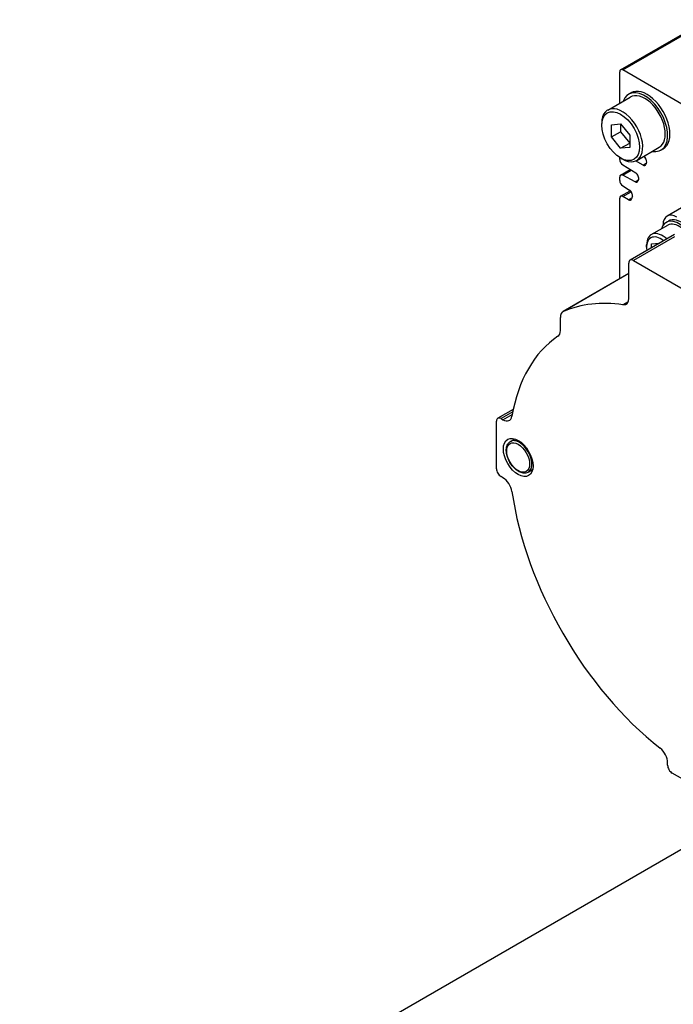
# Model space of a CAD drawing. Extents: x -14 to 1685, y -10 to 1188.
# Tile 14 of 20: x 1398 to 1448, y 975 to 1051. Entities that reach past the tile are written whole.
import ezdxf

# ---------------------------------------------------------------- set-up
doc = ezdxf.new("R2010")
doc.units = 0
doc.header["$LTSCALE"] = 25.4
doc.layers.get('0').update_dxf_attribs({"linetype": 'CONTINUOUS'})

msp = doc.modelspace()

# ---------------------------------------------------------------- linework, layer by layer
for p, q in [((1444.1268509, 1047.574177), (1450.8443653, 1051.4525358)), ((1444.3018509, 1047.5568419), (1450.7718779, 1051.2923138)), ((1444.0543635, 1044.9905773), (1444.0543635, 1047.413955)), ((1449.672696, 1044.4559831), (1444.3018509, 1047.5568419)), ((1444.7489071, 1045.6802474), (1444.9256838, 1045.7823094)), ((1443.1238179, 1044.4533265), (1444.8739071, 1045.463741)), ((1442.6578276, 1043.2804411), (1442.6578276, 1043.423328)), ((1443.4179674, 1043.3129787), (1444.1250742, 1043.3761349)), ((1444.1250742, 1043.3761349), (1444.1250742, 1042.778418)), ((1444.1250742, 1043.3761349), (1444.832181, 1042.4964821)), ((1443.4179674, 1042.3701697), (1443.4179674, 1043.3129787)), ((1443.4179674, 1042.3701697), (1444.1250742, 1042.778418)), ((1444.1250742, 1042.778418), (1444.832181, 1041.8987651)), ((1444.1250742, 1041.4905169), (1443.4179674, 1042.3701697)), ((1444.1250742, 1041.4905169), (1444.832181, 1041.8987651)), ((1444.832181, 1042.4964821), (1444.832181, 1041.5536731)), ((1444.832181, 1041.5536731), (1444.1250742, 1041.4905169)), ((1445.3738179, 1040.5562122), (1447.1239071, 1041.5666267)), ((1447.2489071, 1041.3501204), (1447.4256838, 1041.4521824)), ((1444.0543635, 1040.6272282), (1444.0543635, 1040.7818889)), ((1444.1250742, 1040.7390955), (1444.2488179, 1040.667652)), ((1445.8635628, 1040.1961669), (1445.2790931, 1040.510043)), ((1445.8635628, 1040.1961669), (1446.1401343, 1040.3558456)), ((1445.9290941, 1040.8768011), (1446.0278119, 1040.7539944)), ((1444.1268509, 1039.4190165), (1444.8694886, 1039.8477786)), ((1444.2932137, 1040.2037282), (1445.2991872, 1039.5823653)), ((1444.2932137, 1039.406494), (1444.9603422, 1039.7916608)), ((1444.0543635, 1038.994235), (1444.0543635, 1039.2587945)), ((1445.2497198, 1038.8928241), (1444.2932137, 1039.406494)), ((1445.2497198, 1038.8928241), (1445.5125972, 1039.0445965)), ((1444.1268509, 1037.7762181), (1444.869539, 1038.2050092)), ((1444.2932137, 1038.5707351), (1444.8058126, 1038.2541164)), ((1444.3018509, 1037.758883), (1444.9385284, 1038.1264689)), ((1451.2593148, 1038.2822493), (1447.7237809, 1036.2410079)), ((1444.0543635, 1031.3756603), (1444.0543635, 1037.6159961)), ((1444.7395373, 1037.5061846), (1444.3018509, 1037.758883)), ((1444.7395373, 1037.5061846), (1445.0035047, 1037.6585862)), ((1447.6505576, 1035.7554619), (1447.8273343, 1035.857524)), ((1446.5027654, 1034.8041086), (1447.7755576, 1035.5389556)), ((1447.4131207, 1035.528415), (1447.4131207, 1035.5543422)), ((1448.2970042, 1034.8048855), (1444.8650237, 1032.8234307)), ((1448.2970042, 1034.6357835), (1445.1150237, 1032.7986662)), ((1446.1403285, 1033.8396994), (1446.1403285, 1034.0029987)), ((1446.5292372, 1034.0865673), (1447.1486667, 1034.1418925)), ((1446.5292372, 1033.7842648), (1446.5292372, 1034.0865673)), ((1445.1150237, 1032.7986662), (1454.3074118, 1027.4914385)), ((1444.7614703, 1029.8702413), (1444.7614703, 1032.5945421)), ((1444.7614703, 1031.7839086), (1439.6652762, 1028.8416195)), ((1444.7614703, 1031.780932), (1439.7024427, 1028.8601011)), ((1444.7157912, 1029.6079081), (1444.3043902, 1029.3703857)), ((1439.4581694, 1027.371613), (1439.4581694, 1028.3838424)), ((1435.8086954, 1021.2669086), (1434.6119753, 1020.5759819)), ((1435.7694087, 1021.0751244), (1434.8619753, 1020.5512175)), ((1434.8619753, 1020.5512175), (1435.0108245, 1020.4652794)), ((1435.0108245, 1020.4652794), (1435.7327414, 1020.8820784)), ((1434.508422, 1016.6728588), (1434.508422, 1020.3470934)), ((1435.5886889, 1018.7822023), (1435.9333133, 1018.9811713)), ((1435.0108245, 1015.9745482), (1434.8619753, 1016.0604863)), ((1436.9636889, 1016.4006325), (1437.3083133, 1016.5996015)), ((1447.7666741, 993.7088924), (1447.7666741, 993.8807686)), ((1451.302208, 991.2594027), (1448.1202275, 993.09652)), ((1456.074565, 991.3611104), (1397.5620926, 957.5789187))]:
    msp.add_line(p, q)
for centre, major_axis, start_param, end_param in [((1444.3018509, 1047.2710681), (-0.175, 0.3031089), 5.4977871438, 7.0685834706), ((1445.9989071, 1043.5151839), (-1.25, 2.1650635), 2.6905658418, 6.734212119), ((1445.9989071, 1043.5151839), (-1.125, 1.9485572), 3.1415926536, 6.2831853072), ((1446.1756838, 1043.6172459), (-1.25, 2.1650635), 3.1415926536, 6.2831853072), ((1444.2488179, 1042.5047693), (-1.125, 1.9485572), 2.3561944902, 7.0685834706), ((1444.3018509, 1040.4843413), (0.175, -0.3031089), 3.926990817, 5.4628805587), ((1445.9040682, 1040.5779505), (0.175, -0.3031089), 0.3396248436, 1.8325957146), ((1465.2675669, 1018.7141002), (-15, 25.9807621), 0.3396248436, 0.3449657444), ((1445.29055, 1039.3017522), (0.175, -0.3031089), 0.4113764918, 2.3212879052), ((1445.8549256, 1040.4867533), (0.175, -0.3031089), 5.5326937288, 6.628152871), ((1444.3018509, 1039.1159076), (-0.175, 0.3031089), 5.5326937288, 7.0685834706), ((1444.3018509, 1038.8513481), (0.175, -0.3031089), 3.926990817, 5.4628805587), ((1445.2410826, 1039.1834105), (0.175, -0.3031089), 5.5326937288, 6.7009222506), ((1465.2675669, 1018.7141002), (15, -25.9807621), 3.5529691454, 3.559329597), ((1444.7971754, 1037.9735034), (0.175, -0.3031089), 0.4804269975, 2.3212879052), ((1444.3018509, 1037.4731092), (-0.175, 0.3031089), 5.4977871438, 7.0685834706), ((1444.7395373, 1037.7919584), (0.175, -0.3031089), 5.4977871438, 6.772684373), ((1465.2675669, 1018.7141002), (15, -25.9807621), 3.6220182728, 3.6310938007), ((1448.6505576, 1034.0234111), (-1, 1.7320508), 5.2301947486, 6.7885458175), ((1448.4737809, 1034.9419698), (-0.75, 1.2990381), 5.4977871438, 7.0685834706), ((1448.8273343, 1034.1254732), (-1, 1.7320508), 5.2301947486, 6.2831853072), ((1448.6505576, 1034.0234111), (-0.875, 1.5155445), 5.3136531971, 6.2831853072), ((1447.236344, 1033.2069145), (-0.775, 1.3423394), 5.2955671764, 7.2708034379), ((1447.3777654, 1033.2885642), (-0.875, 1.5155445), 5.2218935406, 7.0685834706), ((1445.1150237, 1032.3904179), (-0.25, 0.4330127), 5.4977871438, 7.0685834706), ((1444.0543635, 1030.2784896), (0.5, -0.8660254), 5.8591946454, 7.0685834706), ((1449.7112177, 1009.7326378), (-10.8125, 18.7277994), 5.8591946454, 6.2113683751), ((1440.1652762, 1027.9755941), (-0.5, 0.8660254), 6.2113683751, 7.0685834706), ((1438.7510626, 1027.7798613), (0.5, -0.8660254), 0.0383946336, 0.7853981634), ((1449.7112177, 1009.7326378), (-10.0625, 17.4287613), 0.0383942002, 0.6069376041), ((1434.8619753, 1020.1429692), (-0.25, 0.4330127), 5.4977871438, 7.0685834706), ((1435.0108245, 1021.281776), (0.5, -0.8660254), 5.4977871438, 6.8901229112), ((1436.2761889, 1017.5914174), (-0.6875, 1.1907849), 3.1415926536, 6.2831853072), ((1434.8619753, 1016.4687346), (-0.25, 0.4330127), 0.7853981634, 2.3561944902), ((1435.0108245, 1015.1580517), (-0.5, 0.8660254), 4.1054513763, 5.4977871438), ((1449.7112177, 1009.7326378), (-10.0625, 17.4287613), 0.9638587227, 2.1777339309), ((1447.0595673, 994.2890169), (-0.5, 0.8660254), 3.926990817, 5.3193265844), ((1448.1202275, 993.5047683), (-0.25, 0.4330127), 0.7853981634, 2.3561944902)]:
    msp.add_ellipse(centre, major_axis=major_axis, ratio=0.5773502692, start_param=start_param, end_param=end_param)
for centre, major_axis in [((1444.1250742, 1042.4333259), (1.0375, -1.7970027)), ((1436.1878006, 1017.5403864), (0.8125, -1.4072913)), ((1436.1878006, 1017.5403864), (0.625, -1.0825318))]:
    msp.add_ellipse(centre, major_axis=major_axis, ratio=0.5773502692)
msp.add_open_spline([(1436.9636889, 1016.4006325), (1436.889752, 1016.357945), (1436.8057901, 1016.3333078), (1436.6240678, 1016.3201901), (1436.5258409, 1016.3343393), (1436.3192705, 1016.4010482), (1436.2106918, 1016.4576671), (1435.9987428, 1016.6073888), (1435.8955459, 1016.7013738), (1435.7063563, 1016.9152764), (1435.6203052, 1017.0349956), (1435.4729422, 1017.2884231), (1435.411568, 1017.4220268), (1435.3192125, 1017.6912512), (1435.2883259, 1017.8268223), (1435.2614411, 1018.0880964), (1435.2656111, 1018.213758), (1435.3124492, 1018.4406746), (1435.3545459, 1018.5427281), (1435.4635283, 1018.69049), (1435.5218032, 1018.7435859), (1435.5886889, 1018.7822023)], degree=3, knots=[2.3561944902, 2.3561944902, 2.3561944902, 2.3561944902, 2.6291923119, 2.6291923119, 2.92472794, 2.92472794, 3.2528951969, 3.2528951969, 3.5884221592, 3.5884221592, 3.9216354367, 3.9216354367, 4.2536016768, 4.2536016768, 4.5867327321, 4.5867327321, 4.922218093, 4.922218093, 5.2508247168, 5.2508247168, 5.4977871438, 5.4977871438, 5.4977871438, 5.4977871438])

doc.saveas('drawing.dxf')
